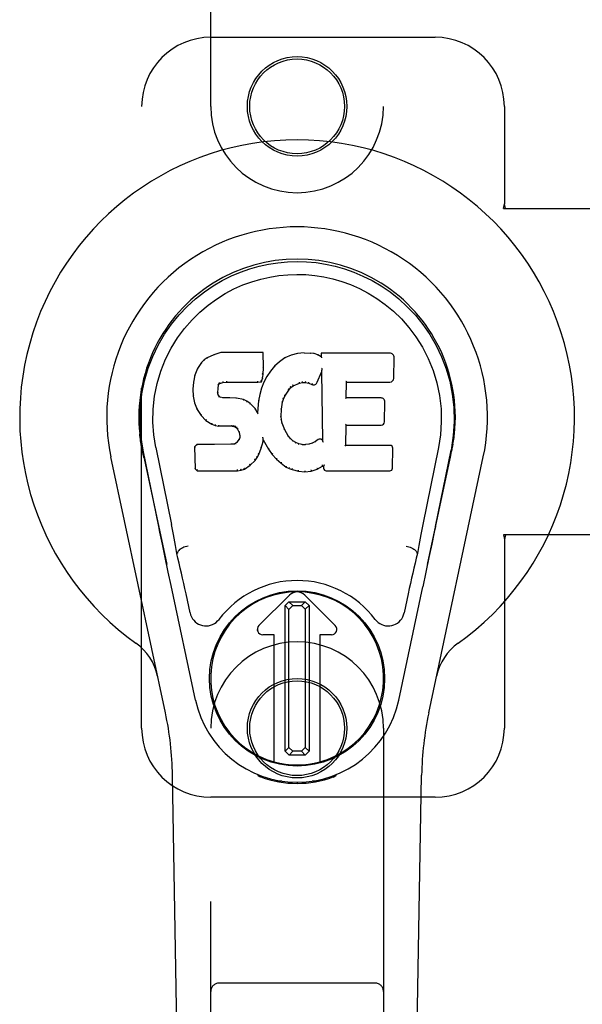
# Model space of a CAD drawing. Header units: inches. Extents: x 0 to 224, y 0 to 145.
# Tile 55 of 83: x 135.85 to 137.88, y 51.75 to 55.31. Entities that reach past the tile are written whole.
import ezdxf

# ---------------------------------------------------------------- set-up
doc = ezdxf.new("R2010")
doc.units = ezdxf.units.IN
doc.header["$LTSCALE"] = 12.302632
doc.header["$MEASUREMENT"] = 0
doc.linetypes.add('HIDDEN', pattern=[0.2, 0.1, -0.1])
doc.layers.add('MAIN_DOOR_ASSEMBLY', color=7, linetype='CONTINUOUS')

msp = doc.modelspace()

# ---------------------------------------------------------------- linework, layer by layer
at = {"layer": 'MAIN_DOOR_ASSEMBLY', "color": 8, "linetype": 'HIDDEN'}
for p, q in [((136.5366, 55.0001), (136.5366, 56.8576)), ((137.1616, 56.8576), (137.1616, 55.0001)), ((136.5366, 55.2501), (137.3491, 55.2501)), ((136.2866, 52.7501), (136.2866, 55.0001)), ((137.5991, 55.0001), (137.5991, 54.6469)), ((137.5961, 54.6301), (137.5991, 54.6469)), ((137.5961, 54.6301), (137.9171, 54.6301)), ((137.6036, 54.6301), (137.5991, 54.6469)), ((137.9171, 53.4501), (137.5961, 53.4501)), ((137.5961, 53.4501), (137.5991, 53.4333)), ((137.6036, 53.4501), (137.5991, 53.4333)), ((137.5991, 53.4333), (137.5991, 52.7501)), ((136.5366, 50.8926), (136.5366, 52.7501)), ((137.1616, 52.7501), (137.1616, 50.8926)), ((137.3491, 52.5001), (136.5366, 52.5001)), ((137.1316, 51.8276), (136.5666, 51.8276))]:
    msp.add_line(p, q, dxfattribs=at)
at = {"layer": 'MAIN_DOOR_ASSEMBLY', "color": 7, "linetype": 'Continuous'}
for p, q in [((136.5131, 54.083), (136.5031, 54.0735)), ((136.5242, 54.0907), (136.5131, 54.083)), ((136.5135, 54.0825), (136.5131, 54.083)), ((136.5473, 54.1013), (136.5242, 54.0907)), ((136.5245, 54.0902), (136.5242, 54.0907)), ((136.5731, 54.1096), (136.5473, 54.1013)), ((136.5475, 54.1007), (136.5473, 54.1013)), ((136.726, 54.1096), (136.5731, 54.1096)), ((136.5732, 54.1089), (136.5731, 54.1096)), ((136.7254, 54.109), (136.726, 54.1096)), ((136.7272, 54.0548), (136.726, 54.1096)), ((136.8046, 54.0904), (136.7849, 54.0761)), ((136.8271, 54.1003), (136.8046, 54.0904)), ((136.8049, 54.0898), (136.8046, 54.0904)), ((136.8507, 54.1058), (136.8271, 54.1003)), ((136.8273, 54.0997), (136.8271, 54.1003)), ((136.8742, 54.1081), (136.8507, 54.1058)), ((136.8508, 54.1051), (136.8507, 54.1058)), ((136.8742, 54.1081), (136.8983, 54.1076)), ((136.8742, 54.1074), (136.8742, 54.1081)), ((136.8743, 54.1069), (136.8742, 54.1074)), ((136.8982, 54.107), (136.8983, 54.1076)), ((136.9111, 54.1057), (136.8983, 54.1076)), ((136.9109, 54.105), (136.9111, 54.1057)), ((136.924, 54.1014), (136.9111, 54.1057)), ((136.9237, 54.1009), (136.924, 54.1014)), ((136.9361, 54.0935), (136.924, 54.1014)), ((137.1845, 54.1075), (136.9358, 54.1075)), ((136.9364, 54.1069), (136.9358, 54.1075)), ((136.9358, 54.1075), (136.9361, 54.0935)), ((136.9361, 54.0935), (136.9367, 54.0923)), ((137.1994, 54.0167), (137.2007, 54.0911)), ((136.4884, 54.0517), (136.4787, 54.027)), ((136.5031, 54.0735), (136.4884, 54.0517)), ((136.4889, 54.0514), (136.4884, 54.0517)), ((136.5036, 54.0731), (136.5031, 54.0735)), ((136.7258, 54.0303), (136.7272, 54.0548)), ((136.7266, 54.0548), (136.7272, 54.0548)), ((136.7678, 54.0597), (136.7527, 54.042)), ((136.7849, 54.0761), (136.7678, 54.0597)), ((136.7683, 54.0593), (136.7678, 54.0597)), ((136.7853, 54.0756), (136.7849, 54.0761)), ((136.9383, 54.0469), (136.9382, 54.0458)), ((136.9385, 54.0481), (136.9383, 54.0469)), ((136.9388, 54.0495), (136.9385, 54.0481)), ((136.9391, 54.0514), (136.9388, 54.0495)), ((136.9394, 54.0526), (136.9391, 54.0514)), ((136.4787, 54.027), (136.4737, 54.002)), ((136.4793, 54.0268), (136.4787, 54.027)), ((136.7197, 54.0033), (136.7242, 54.016)), ((136.7236, 54.0162), (136.7242, 54.016)), ((136.7242, 54.016), (136.7258, 54.0303)), ((136.7252, 54.0304), (136.7258, 54.0303)), ((136.7394, 54.0227), (136.7283, 54.002)), ((136.7527, 54.042), (136.7394, 54.0227)), ((136.7399, 54.0224), (136.7394, 54.0227)), ((136.7532, 54.0416), (136.7527, 54.042)), ((136.9222, 54.0017), (136.937, 54.0385)), ((136.9376, 54.0414), (136.937, 54.0385)), ((136.937, 54.0385), (136.9413, 53.7914)), ((136.9378, 54.0433), (136.9377, 54.0427)), ((136.9379, 54.044), (136.9378, 54.0433)), ((136.938, 54.0447), (136.9379, 54.044)), ((136.9382, 54.0458), (136.938, 54.0447)), ((136.4737, 54.002), (136.4722, 53.977)), ((136.4728, 53.977), (136.4722, 53.977)), ((136.4722, 53.977), (136.4735, 53.952)), ((136.4743, 54.0019), (136.4737, 54.002)), ((136.5624, 53.9653), (136.5632, 53.9793)), ((136.5627, 53.9793), (136.5632, 53.9793)), ((136.5632, 53.9793), (136.5652, 53.9923)), ((136.5647, 53.9925), (136.5652, 53.9923)), ((136.5652, 53.9923), (136.5669, 53.9956)), ((136.5664, 53.996), (136.5669, 53.9956)), ((136.5669, 53.9956), (136.5694, 53.9978)), ((136.5692, 53.9983), (136.5694, 53.9978)), ((136.5694, 53.9978), (136.5808, 54.0012)), ((136.5807, 54.0017), (136.5808, 54.0012)), ((136.5808, 54.0012), (136.5941, 54.0022)), ((136.594, 54.0062), (136.5941, 54.0048)), ((136.5941, 54.0028), (136.5941, 54.0022)), ((136.5941, 54.0022), (136.7071, 54.0022)), ((136.707, 54.0048), (136.707, 54.0062)), ((136.707, 54.0028), (136.7071, 54.0022)), ((136.7071, 54.0022), (136.7197, 54.0033)), ((136.7197, 53.9801), (136.7137, 53.9577)), ((136.7193, 54.0039), (136.7197, 54.0033)), ((136.7283, 54.002), (136.7197, 53.9801)), ((136.7203, 53.9799), (136.7197, 53.9801)), ((136.7288, 54.0017), (136.7283, 54.002)), ((136.819, 53.9738), (136.8261, 53.9825)), ((136.8258, 53.9829), (136.8261, 53.9825)), ((136.8261, 53.9825), (136.8349, 53.9885)), ((136.8346, 53.989), (136.8349, 53.9885)), ((136.8349, 53.9885), (136.8583, 53.9982)), ((136.8581, 53.9987), (136.8583, 53.9982)), ((136.8583, 53.9982), (136.8691, 54.0009)), ((136.869, 54.0015), (136.8691, 54.0009)), ((136.8691, 54.0009), (136.8799, 54.0008)), ((136.88, 54.0013), (136.8799, 54.0008)), ((136.8799, 54.0008), (136.8914, 53.9981)), ((136.8915, 53.9987), (136.8914, 53.9981)), ((136.8914, 53.9981), (136.903, 53.9936)), ((136.9032, 53.9941), (136.903, 53.9936)), ((137.0269, 53.9449), (137.0279, 54.0022)), ((137.0274, 54.0027), (137.0279, 54.0022)), ((137.0279, 54.0022), (137.1845, 54.0022)), ((136.4741, 53.9521), (136.4735, 53.952)), ((136.4735, 53.952), (136.4781, 53.9271)), ((136.5618, 53.9653), (136.5624, 53.9653)), ((136.5622, 53.9593), (136.5628, 53.9594)), ((136.5628, 53.9594), (136.5624, 53.9653)), ((136.5642, 53.9548), (136.5628, 53.9594)), ((136.5637, 53.9545), (136.5642, 53.9548)), ((136.5669, 53.951), (136.5642, 53.9548)), ((136.5665, 53.9506), (136.5669, 53.951)), ((136.5706, 53.9483), (136.5669, 53.951)), ((136.5703, 53.9478), (136.5706, 53.9483)), ((136.5821, 53.9451), (136.5706, 53.9483)), ((136.582, 53.9444), (136.5821, 53.9451)), ((136.6051, 53.9459), (136.5821, 53.9451)), ((136.6302, 53.9445), (136.6051, 53.9459)), ((136.6051, 53.9452), (136.6051, 53.9459)), ((136.6051, 53.9446), (136.6051, 53.9452)), ((136.6301, 53.9439), (136.6302, 53.9445)), ((136.6553, 53.939), (136.6302, 53.9445)), ((136.7137, 53.9577), (136.7098, 53.9349)), ((136.7143, 53.9575), (136.7137, 53.9577)), ((136.7961, 53.9299), (136.7996, 53.941)), ((136.7991, 53.9412), (136.7996, 53.941)), ((136.7996, 53.941), (136.8051, 53.9517)), ((136.8046, 53.952), (136.8051, 53.9517)), ((136.8051, 53.9517), (136.819, 53.9738)), ((136.8186, 53.9741), (136.819, 53.9738)), ((137.0263, 53.9443), (137.0269, 53.9449)), ((137.1536, 53.9449), (137.0269, 53.9449)), ((136.4786, 53.9273), (136.4781, 53.9271)), ((136.4781, 53.9271), (136.4874, 53.9034)), ((136.6551, 53.9384), (136.6553, 53.939)), ((136.6678, 53.9333), (136.6553, 53.939)), ((136.6675, 53.9328), (136.6678, 53.9333)), ((136.6788, 53.9255), (136.6678, 53.9333)), ((136.6784, 53.925), (136.6788, 53.9255)), ((136.697, 53.9072), (136.6788, 53.9255)), ((136.6965, 53.9068), (136.697, 53.9072)), ((136.7062, 53.8927), (136.697, 53.9072)), ((136.7098, 53.9349), (136.7062, 53.8927)), ((136.7104, 53.9348), (136.7098, 53.9349)), ((136.7919, 53.9043), (136.7925, 53.9043)), ((136.7925, 53.9043), (136.7961, 53.9299)), ((136.7955, 53.93), (136.7961, 53.9299)), ((137.1656, 53.8582), (137.1669, 53.9314)), ((136.4879, 53.9037), (136.4874, 53.9034)), ((136.4874, 53.9034), (136.5014, 53.8821)), ((136.5018, 53.8824), (136.5014, 53.8821)), ((136.5014, 53.8821), (136.5191, 53.8638)), ((136.7066, 53.8909), (136.7062, 53.8927)), ((136.7908, 53.8782), (136.7914, 53.8783)), ((136.7914, 53.8783), (136.7925, 53.9043)), ((136.7924, 53.8661), (136.7914, 53.8783)), ((136.5195, 53.8642), (136.5191, 53.8638)), ((136.5191, 53.8638), (136.5405, 53.8499)), ((136.5408, 53.8504), (136.5405, 53.8499)), ((136.5405, 53.8499), (136.5532, 53.8453)), ((136.5533, 53.8458), (136.5532, 53.8453)), ((136.5532, 53.8453), (136.5661, 53.8431)), ((136.5662, 53.8436), (136.5661, 53.8431)), ((136.6139, 53.8426), (136.5661, 53.8431)), ((136.6139, 53.8432), (136.6139, 53.8426)), ((136.6139, 53.8426), (136.6203, 53.842)), ((136.6204, 53.8425), (136.6203, 53.842)), ((136.6203, 53.842), (136.6253, 53.8403)), ((136.6256, 53.8408), (136.6253, 53.8403)), ((136.6253, 53.8403), (136.6298, 53.837)), ((136.6302, 53.8374), (136.6298, 53.837)), ((136.6298, 53.837), (136.6337, 53.8324)), ((136.7918, 53.866), (136.7924, 53.8661)), ((136.795, 53.8543), (136.7924, 53.8661)), ((136.7944, 53.8541), (136.795, 53.8543)), ((136.8044, 53.8303), (136.795, 53.8543)), ((137.0252, 53.7733), (137.0265, 53.8464)), ((137.0259, 53.847), (137.0265, 53.8464)), ((137.0265, 53.8464), (137.1536, 53.8464)), ((136.6342, 53.8327), (136.6337, 53.8324)), ((136.6337, 53.8324), (136.6396, 53.8206)), ((136.6402, 53.8208), (136.6396, 53.8206)), ((136.6396, 53.8206), (136.642, 53.8073)), ((136.6415, 53.8015), (136.6396, 53.7963)), ((136.642, 53.8073), (136.6415, 53.8015)), ((136.6421, 53.8014), (136.6415, 53.8015)), ((136.6426, 53.8074), (136.642, 53.8073)), ((136.7253, 53.8025), (136.7251, 53.8035)), ((136.7254, 53.8018), (136.7253, 53.8025)), ((136.7256, 53.8011), (136.7254, 53.8018)), ((136.7257, 53.8004), (136.7256, 53.8011)), ((136.7258, 53.7998), (136.7257, 53.8004)), ((136.7259, 53.7992), (136.7258, 53.7998)), ((136.7261, 53.7985), (136.7259, 53.7992)), ((136.8039, 53.83), (136.8044, 53.8303)), ((136.8168, 53.8079), (136.8044, 53.8303)), ((136.8163, 53.8075), (136.8168, 53.8079)), ((136.8247, 53.7986), (136.8168, 53.8079)), ((136.8243, 53.7981), (136.8247, 53.7986)), ((136.8341, 53.7902), (136.8247, 53.7986)), ((136.2852, 53.7772), (136.2865, 53.7701)), ((136.2879, 53.762), (136.2874, 53.765)), ((136.2885, 53.7589), (136.2879, 53.762)), ((136.3377, 53.7657), (136.3947, 53.4868)), ((136.4863, 53.7765), (136.4784, 53.7684)), ((136.479, 53.7681), (136.4784, 53.7684)), ((136.4784, 53.7684), (136.4798, 53.6891)), ((136.5481, 53.777), (136.4863, 53.7765)), ((136.4866, 53.7758), (136.4863, 53.7765)), ((136.6087, 53.7773), (136.5481, 53.777)), ((136.5481, 53.7764), (136.5481, 53.777)), ((136.5481, 53.7764), (136.5481, 53.7758)), ((136.6224, 53.7784), (136.6087, 53.7773)), ((136.6088, 53.7767), (136.6087, 53.7773)), ((136.6088, 53.7767), (136.6089, 53.7761)), ((136.6269, 53.7809), (136.6224, 53.7784)), ((136.6226, 53.7778), (136.6224, 53.7784)), ((136.6314, 53.7853), (136.6269, 53.7809)), ((136.6273, 53.7803), (136.6269, 53.7809)), ((136.6396, 53.7963), (136.6314, 53.7853)), ((136.6319, 53.7849), (136.6314, 53.7853)), ((136.6402, 53.796), (136.6396, 53.7963)), ((136.7103, 53.7409), (136.7195, 53.7637)), ((136.7189, 53.7639), (136.7195, 53.7637)), ((136.7195, 53.7637), (136.7264, 53.7877)), ((136.7258, 53.7878), (136.7264, 53.7877)), ((136.7264, 53.7877), (136.7269, 53.7936)), ((136.7269, 53.7936), (136.7265, 53.7955)), ((136.7269, 53.7936), (136.746, 53.7596)), ((136.8337, 53.7897), (136.8341, 53.7902)), ((136.8443, 53.7833), (136.8341, 53.7902)), ((136.844, 53.7827), (136.8443, 53.7833)), ((136.8554, 53.7788), (136.8443, 53.7833)), ((136.8552, 53.7782), (136.8554, 53.7788)), ((136.8676, 53.7767), (136.8554, 53.7788)), ((136.8675, 53.776), (136.8676, 53.7767)), ((136.8676, 53.7767), (136.88, 53.7762)), ((136.8921, 53.778), (136.88, 53.7762)), ((136.88, 53.7755), (136.88, 53.7762)), ((136.8801, 53.7749), (136.88, 53.7755)), ((136.904, 53.7819), (136.8921, 53.778)), ((136.8922, 53.7774), (136.8921, 53.778)), ((136.9153, 53.7871), (136.904, 53.7819)), ((136.9042, 53.7813), (136.904, 53.7819)), ((136.9257, 53.7942), (136.9153, 53.7871)), ((136.9156, 53.7865), (136.9153, 53.7871)), ((136.9261, 53.7937), (136.9257, 53.7942)), ((136.9413, 53.7914), (136.9413, 53.7913)), ((136.942, 53.7892), (136.9413, 53.7913)), ((136.9441, 53.7838), (136.9433, 53.7859)), ((137.0246, 53.7727), (137.0252, 53.7733)), ((137.1852, 53.7733), (137.0252, 53.7733)), ((137.1943, 53.6907), (137.1956, 53.7628)), ((137.3606, 53.7657), (137.3036, 53.4868)), ((137.4102, 53.7612), (137.4107, 53.7639)), ((137.4107, 53.7639), (137.4123, 53.7722)), ((137.4131, 53.7773), (137.4118, 53.7701)), ((137.4123, 53.7722), (137.4132, 53.7773)), ((136.3726, 52.8055), (136.1753, 53.7315)), ((136.2892, 53.7558), (136.2885, 53.7589)), ((136.2922, 53.7409), (136.2892, 53.7558)), ((136.3487, 53.4796), (136.2921, 53.7565)), ((136.2953, 53.7266), (136.2922, 53.7409)), ((136.2953, 53.7265), (136.3772, 53.3423)), ((136.6971, 53.7192), (136.7045, 53.7297)), ((136.704, 53.73), (136.7045, 53.7297)), ((136.7045, 53.7297), (136.7103, 53.7409)), ((136.7098, 53.7412), (136.7103, 53.7409)), ((136.7465, 53.7599), (136.746, 53.7596)), ((136.746, 53.7596), (136.7592, 53.7409)), ((136.7597, 53.7412), (136.7592, 53.7409)), ((136.7592, 53.7409), (136.7745, 53.724)), ((137.3211, 53.3423), (137.403, 53.7265)), ((137.3257, 52.8055), (137.523, 53.7315)), ((137.3496, 53.4796), (137.4061, 53.7565)), ((137.4081, 53.7508), (137.4097, 53.7585)), ((137.4097, 53.7585), (137.4102, 53.7612)), ((136.6585, 53.6877), (136.6793, 53.7019)), ((136.6789, 53.7023), (136.6793, 53.7019)), ((136.6793, 53.7019), (136.6971, 53.7192)), ((136.6967, 53.7195), (136.6971, 53.7192)), ((136.7749, 53.7244), (136.7745, 53.724)), ((136.7745, 53.724), (136.7916, 53.7088)), ((136.792, 53.7093), (136.7916, 53.7088)), ((136.7916, 53.7088), (136.8099, 53.6949)), ((136.8102, 53.6954), (136.8099, 53.6949)), ((136.8099, 53.6949), (136.8204, 53.6895)), ((136.9218, 53.6876), (136.9405, 53.6988)), ((136.9403, 53.6994), (136.9405, 53.6988)), ((136.9405, 53.6988), (136.9448, 53.6988)), ((136.9454, 53.6994), (136.9448, 53.6988)), ((136.9448, 53.6988), (136.945, 53.6907)), ((136.4803, 53.6893), (136.4798, 53.6891)), ((136.4798, 53.6891), (136.4873, 53.6817)), ((136.4876, 53.6822), (136.4873, 53.6817)), ((136.4873, 53.6817), (136.6335, 53.6817)), ((136.6335, 53.6842), (136.6333, 53.6856)), ((136.6335, 53.6817), (136.6463, 53.6834)), ((136.6335, 53.6822), (136.6335, 53.6817)), ((136.6461, 53.6839), (136.6463, 53.6834)), ((136.6463, 53.6834), (136.6585, 53.6877)), ((136.6582, 53.6882), (136.6585, 53.6877)), ((136.8206, 53.69), (136.8204, 53.6895)), ((136.8204, 53.6895), (136.8314, 53.6858)), ((136.8316, 53.6863), (136.8314, 53.6858)), ((136.8314, 53.6858), (136.8537, 53.6801)), ((136.8538, 53.6807), (136.8537, 53.6801)), ((136.8537, 53.6801), (136.8766, 53.6775)), ((136.8765, 53.6815), (136.8766, 53.6781)), ((136.8766, 53.6775), (136.8997, 53.6807)), ((136.8766, 53.6781), (136.8766, 53.6775)), ((136.8995, 53.6813), (136.8997, 53.6807)), ((136.8997, 53.6807), (136.9218, 53.6876)), ((136.9216, 53.6881), (136.9218, 53.6876)), ((136.9541, 53.6817), (137.1852, 53.6817)), ((137.3496, 53.4795), (137.3456, 53.46)), ((137.3456, 53.46), (137.3366, 53.4164)), ((136.3719, 53.3675), (136.3617, 53.4164)), ((137.3366, 53.4164), (137.3264, 53.3675)), ((136.4157, 53.3829), (136.4137, 53.3826)), ((137.2826, 53.3829), (137.2846, 53.3826)), ((136.3829, 53.3152), (136.3719, 53.3675)), ((137.3264, 53.3675), (137.3154, 53.3152)), ((136.3931, 53.2666), (136.3829, 53.3152)), ((137.3154, 53.3152), (137.3041, 53.2615)), ((136.4815, 52.8519), (136.3931, 53.2666)), ((136.4618, 53.1671), (136.4471, 53.2362)), ((136.7109, 53.1213), (136.8213, 53.2317)), ((136.8214, 53.2316), (136.711, 53.1212)), ((136.9873, 53.1212), (136.8769, 53.2316)), ((136.877, 53.2317), (136.9874, 53.1213)), ((137.2168, 52.8519), (137.3041, 53.2615)), ((137.2512, 53.2362), (137.2364, 53.1671)), ((136.8058, 53.1938), (136.8197, 53.2078)), ((136.8196, 53.1801), (136.8058, 53.1938)), ((136.8058, 52.6665), (136.8058, 53.1938)), ((136.8334, 53.194), (136.8196, 53.1801)), ((136.8197, 53.2078), (136.8785, 53.2078)), ((136.8197, 53.2078), (136.8334, 53.194)), ((136.8334, 53.194), (136.8647, 53.194)), ((136.8647, 53.194), (136.8785, 53.2078)), ((136.8787, 53.1802), (136.8647, 53.194)), ((136.8785, 53.2078), (136.8924, 53.1939)), ((136.8924, 53.1939), (136.8787, 53.1802)), ((136.8924, 53.1939), (136.8924, 52.6666)), ((136.8196, 52.6803), (136.8196, 53.1801)), ((136.8787, 53.1802), (136.8787, 52.6804)), ((136.7666, 53.0878), (136.7248, 53.0878)), ((136.7665, 53.0877), (136.7248, 53.0877)), ((136.7665, 53.0877), (136.7666, 53.0878)), ((136.7665, 52.6283), (136.7665, 53.0877)), ((136.7666, 52.6283), (136.7666, 53.0878)), ((136.9734, 53.0878), (136.9317, 53.0878)), ((136.9318, 53.0877), (136.9317, 53.0878)), ((136.9317, 53.0878), (136.9317, 52.6283)), ((136.9734, 53.0877), (136.9318, 53.0877)), ((136.9318, 53.0877), (136.9318, 52.6283)), ((136.8058, 52.6665), (136.8196, 52.6803)), ((136.8198, 52.6527), (136.8058, 52.6665)), ((136.8196, 52.6803), (136.8336, 52.6664)), ((136.8336, 52.6664), (136.8198, 52.6527)), ((136.8648, 52.6664), (136.8336, 52.6664)), ((136.8648, 52.6664), (136.8787, 52.6804)), ((136.8786, 52.6527), (136.8648, 52.6664)), ((136.8924, 52.6666), (136.8786, 52.6527)), ((136.8787, 52.6804), (136.8924, 52.6666)), ((136.8786, 52.6527), (136.8198, 52.6527)), ((136.4706, 48.4407), (136.3984, 52.58)), ((136.7104, 52.5766), (136.7076, 52.5823)), ((136.714, 52.5797), (136.7139, 52.5752)), ((136.7175, 52.5767), (136.7178, 52.5737)), ((136.7944, 52.5586), (136.7735, 52.5582)), ((136.8491, 52.5543), (136.8491, 52.5503)), ((136.9248, 52.5582), (136.9039, 52.5586)), ((136.9805, 52.5737), (136.9807, 52.5766)), ((136.9843, 52.5797), (136.9844, 52.5752)), ((136.9907, 52.5823), (136.9879, 52.5766)), ((137.2277, 48.4407), (137.2999, 52.58))]:
    msp.add_line(p, q, dxfattribs=at)
for points in [[(136.2922, 53.7565), (136.284, 53.8091), (136.2807, 53.8608), (136.2821, 53.9111), (136.2878, 53.9599), (136.2974, 54.0071), (136.3107, 54.0524), (136.3273, 54.0956), (136.3469, 54.1366), (136.3695, 54.1754), (136.3947, 54.2117), (136.4221, 54.2454), (136.4513, 54.2763), (136.4819, 54.3041), (136.5135, 54.329), (136.5457, 54.3509), (136.5783, 54.37), (136.6112, 54.3865), (136.6444, 54.4005), (136.678, 54.4123), (136.7119, 54.4219), (136.7458, 54.4292), (136.7799, 54.4345), (136.8144, 54.4376), (136.8491, 54.4387)], [(136.8491, 54.4387), (136.8834, 54.4377), (136.9178, 54.4346), (136.9521, 54.4293), (136.9863, 54.4219), (137.0202, 54.4124), (137.0539, 54.4006), (137.0874, 54.3863), (137.1207, 54.3697), (137.1533, 54.3505), (137.1854, 54.3286), (137.2172, 54.3034), (137.248, 54.2753), (137.2771, 54.2444), (137.3043, 54.2108), (137.3294, 54.1744), (137.352, 54.1354), (137.3717, 54.094), (137.3882, 54.0506), (137.4013, 54.0056), (137.4107, 53.9588), (137.4162, 53.9101), (137.4175, 53.8599), (137.4143, 53.8086), (137.4061, 53.7565)], [(136.3377, 53.7657), (136.3304, 53.8114), (136.3273, 53.8576), (136.3283, 53.9043), (136.3334, 53.951), (136.3429, 53.9973), (136.3563, 54.0423), (136.3734, 54.085), (136.3937, 54.1252), (136.4166, 54.1624), (136.4418, 54.1967), (136.4688, 54.2277), (136.4972, 54.2557), (136.5268, 54.2807), (136.5573, 54.303), (136.5886, 54.3225), (136.6205, 54.3394), (136.6526, 54.3538), (136.685, 54.3657), (136.7175, 54.3753), (136.7502, 54.3827), (136.7828, 54.388), (136.8154, 54.3911), (136.848, 54.3922), (136.8806, 54.3912), (136.913, 54.3883), (136.9455, 54.3832), (136.978, 54.376), (137.0104, 54.3666), (137.0427, 54.355), (137.0748, 54.3409), (137.1064, 54.3244), (137.1375, 54.3053), (137.1681, 54.2834), (137.1978, 54.2586), (137.2265, 54.2308), (137.2538, 54.2), (137.2793, 54.1658), (137.3027, 54.1285), (137.3235, 54.0879), (137.3411, 54.0448), (137.3548, 53.9998), (137.3645, 53.9534)], [(136.5135, 54.0825), (136.5136, 54.0826), (136.5138, 54.0826), (136.514, 54.0826), (136.5142, 54.0826), (136.5144, 54.0825), (136.5147, 54.0824)], [(136.5245, 54.0902), (136.5246, 54.0902), (136.5248, 54.0902), (136.5249, 54.0902), (136.525, 54.0901), (136.5252, 54.09), (136.5255, 54.0898)], [(136.5475, 54.1007), (136.5476, 54.1008), (136.5477, 54.1007), (136.5479, 54.1007), (136.548, 54.1006), (136.5481, 54.1004), (136.5482, 54.1003)], [(136.5732, 54.1089), (136.5732, 54.1089), (136.5733, 54.1089), (136.5733, 54.1088), (136.5734, 54.1087), (136.5734, 54.1085), (136.5735, 54.1084)], [(136.7248, 54.1089), (136.7246, 54.1089), (136.7244, 54.1089), (136.7242, 54.1088), (136.7239, 54.1087), (136.7237, 54.1085), (136.7235, 54.1084)], [(136.8059, 54.0895), (136.8056, 54.0897), (136.8055, 54.0898), (136.8053, 54.0899), (136.8052, 54.0899), (136.805, 54.0899), (136.8049, 54.0898)], [(136.8279, 54.0992), (136.8278, 54.0994), (136.8276, 54.0996), (136.8275, 54.0996), (136.8274, 54.0997), (136.8274, 54.0997), (136.8273, 54.0997)], [(136.8511, 54.1046), (136.851, 54.1047), (136.851, 54.1049), (136.8509, 54.105), (136.8509, 54.1051), (136.8508, 54.1051), (136.8508, 54.1051)], [(136.898, 54.1064), (136.8981, 54.1066), (136.8981, 54.1067), (136.8981, 54.1069), (136.8981, 54.1069), (136.8982, 54.107), (136.8982, 54.107)], [(136.9105, 54.1045), (136.9106, 54.1047), (136.9107, 54.1048), (136.9107, 54.1049), (136.9108, 54.105), (136.9109, 54.105), (136.9109, 54.105)], [(136.9228, 54.1005), (136.923, 54.1006), (136.9231, 54.1007), (136.9233, 54.1008), (136.9234, 54.1009), (136.9235, 54.1009), (136.9237, 54.1009)], [(136.9384, 54.1063), (136.9382, 54.1064), (136.9379, 54.1066), (136.9377, 54.1067), (136.9374, 54.1068), (136.9372, 54.1068), (136.937, 54.1069)], [(136.9387, 54.09), (136.9384, 54.0904), (136.9381, 54.0909), (136.9378, 54.0913), (136.9376, 54.0916), (136.9373, 54.0918), (136.9371, 54.092)], [(136.489, 54.0515), (136.4892, 54.0516), (136.4894, 54.0518), (136.4897, 54.0519), (136.49, 54.0519), (136.4903, 54.0519), (136.4907, 54.0518)], [(136.5037, 54.0731), (136.5038, 54.0732), (136.504, 54.0733), (136.5043, 54.0733), (136.5045, 54.0733), (136.5048, 54.0733), (136.5051, 54.0732)], [(136.7266, 54.0547), (136.7265, 54.0551), (136.7263, 54.0555), (136.726, 54.0558), (136.7256, 54.056), (136.7251, 54.0561), (136.7246, 54.0562)], [(136.7697, 54.0593), (136.7694, 54.0594), (136.7692, 54.0595), (136.7689, 54.0595), (136.7687, 54.0595), (136.7685, 54.0594), (136.7683, 54.0593)], [(136.7866, 54.0755), (136.7863, 54.0756), (136.786, 54.0757), (136.7858, 54.0757), (136.7857, 54.0757), (136.7855, 54.0757), (136.7853, 54.0756)], [(136.4793, 54.0269), (136.4795, 54.0272), (136.4797, 54.0274), (136.48, 54.0275), (136.4804, 54.0276), (136.4808, 54.0277), (136.4812, 54.0276)], [(136.7236, 54.0163), (136.7236, 54.0167), (136.7234, 54.017), (136.7231, 54.0174), (136.7227, 54.0176), (136.7222, 54.0179), (136.7217, 54.018)], [(136.7252, 54.0304), (136.7252, 54.0308), (136.725, 54.0311), (136.7246, 54.0314), (136.7242, 54.0317), (136.7238, 54.0318), (136.7232, 54.0319)], [(136.7416, 54.0227), (136.7412, 54.0228), (136.7409, 54.0228), (136.7406, 54.0228), (136.7403, 54.0227), (136.7401, 54.0225), (136.7399, 54.0223)], [(136.7547, 54.0417), (136.7544, 54.0418), (136.7541, 54.0419), (136.7538, 54.0419), (136.7536, 54.0418), (136.7533, 54.0417), (136.7531, 54.0415)], [(136.9377, 54.0427), (136.9377, 54.0425), (136.9376, 54.0424), (136.9376, 54.0422)], [(136.9376, 54.0422), (136.9376, 54.042), (136.9376, 54.0418), (136.9376, 54.0416)], [(136.4728, 53.9771), (136.4729, 53.9774), (136.4731, 53.9777), (136.4735, 53.978), (136.4739, 53.9782), (136.4743, 53.9783), (136.4748, 53.9784)], [(136.4743, 54.0019), (136.4744, 54.0022), (136.4746, 54.0025), (136.4749, 54.0027), (136.4753, 54.0029), (136.4758, 54.003), (136.4762, 54.003)], [(136.5607, 53.9809), (136.5612, 53.9808), (136.5617, 53.9807), (136.5621, 53.9804), (136.5624, 53.9801), (136.5626, 53.9797), (136.5627, 53.9793)], [(136.5628, 53.9945), (136.5633, 53.9943), (136.5638, 53.9941), (136.5642, 53.9938), (136.5645, 53.9934), (136.5646, 53.9931), (136.5647, 53.9926)], [(136.5648, 53.9986), (136.5653, 53.9983), (136.5658, 53.9979), (136.5662, 53.9975), (136.5664, 53.997), (136.5665, 53.9965), (136.5665, 53.9961)], [(136.5682, 54.0014), (136.5685, 54.0011), (136.5688, 54.0007), (136.569, 54.0002), (136.5692, 53.9997), (136.5694, 53.9993), (136.5694, 53.9989), (136.5693, 53.9985), (136.5692, 53.9983)], [(136.5803, 54.0051), (136.5804, 54.0047), (136.5806, 54.0042), (136.5807, 54.0037), (136.5807, 54.0031), (136.5808, 54.0026), (136.5808, 54.0022), (136.5808, 54.0019), (136.5807, 54.0017)], [(136.5941, 54.0048), (136.5941, 54.0043), (136.5941, 54.0038), (136.5941, 54.0034), (136.5941, 54.0031), (136.5941, 54.0029), (136.5941, 54.0028)], [(136.707, 54.0028), (136.7071, 54.0029), (136.7071, 54.0031), (136.7071, 54.0034), (136.7071, 54.0038), (136.7071, 54.0043), (136.707, 54.0048)], [(136.7194, 54.0042), (136.7194, 54.0045), (136.7194, 54.0048), (136.7193, 54.0052), (136.7191, 54.0056), (136.7188, 54.006), (136.7185, 54.0064), (136.7182, 54.0068), (136.7179, 54.0071)], [(136.7221, 53.9807), (136.7217, 53.9807), (136.7213, 53.9807), (136.721, 53.9806), (136.7207, 53.9804), (136.7204, 53.9802), (136.7202, 53.9799)], [(136.7306, 54.0022), (136.7302, 54.0023), (136.7299, 54.0023), (136.7295, 54.0022), (136.7292, 54.0021), (136.729, 54.0019), (136.7288, 54.0017)], [(136.8186, 53.9742), (136.8187, 53.9745), (136.8187, 53.9748), (136.8186, 53.9752), (136.8184, 53.9755), (136.8181, 53.9759), (136.8178, 53.9762), (136.8174, 53.9765), (136.8169, 53.9767)], [(136.8258, 53.983), (136.8259, 53.9833), (136.826, 53.9836), (136.8259, 53.984), (136.8257, 53.9844), (136.8255, 53.9848), (136.8252, 53.9852), (136.8248, 53.9855), (136.8244, 53.9858)], [(136.8347, 53.989), (136.8348, 53.9892), (136.8349, 53.9895), (136.8349, 53.9899), (136.8348, 53.9903), (136.8346, 53.9908), (136.8343, 53.9913), (136.834, 53.9917), (136.8337, 53.9921)], [(136.8581, 53.9988), (136.8583, 53.9989), (136.8583, 53.9991), (136.8583, 53.9995), (136.8583, 54), (136.8582, 54.0005), (136.858, 54.001), (136.8578, 54.0015), (136.8575, 54.002)], [(136.869, 54.0015), (136.8691, 54.0016), (136.8691, 54.0018), (136.8691, 54.0022), (136.8691, 54.0027), (136.869, 54.0032), (136.869, 54.0038), (136.8689, 54.0044), (136.8688, 54.0049)], [(136.88, 54.0013), (136.88, 54.0014), (136.8799, 54.0017), (136.8799, 54.002), (136.8799, 54.0025), (136.88, 54.003), (136.8801, 54.0036), (136.8802, 54.0042), (136.8803, 54.0047)], [(136.8915, 53.9987), (136.8914, 53.9988), (136.8913, 53.999), (136.8913, 53.9994), (136.8914, 53.9999), (136.8915, 54.0004), (136.8917, 54.0009), (136.8919, 54.0015), (136.8921, 54.0019)], [(136.904, 53.9973), (136.9037, 53.9969), (136.9034, 53.9965), (136.9032, 53.996), (136.9031, 53.9954), (136.903, 53.995), (136.903, 53.9946), (136.9031, 53.9943), (136.9032, 53.9941)], [(137.0254, 54.0061), (137.0257, 54.0059), (137.0259, 54.0057), (137.0262, 54.0054), (137.0264, 54.0052), (137.0266, 54.0049), (137.0268, 54.0047)], [(137.0268, 54.0047), (137.0269, 54.0044), (137.0271, 54.0042), (137.0272, 54.0039), (137.0273, 54.0037), (137.0273, 54.0035), (137.0273, 54.0033)], [(136.4741, 53.9521), (136.4741, 53.9525), (136.4743, 53.9529), (136.4746, 53.9532), (136.475, 53.9534), (136.4755, 53.9536), (136.476, 53.9537)], [(136.5598, 53.9667), (136.5603, 53.9666), (136.5608, 53.9665), (136.5612, 53.9663), (136.5615, 53.966), (136.5617, 53.9657), (136.5618, 53.9653)], [(136.5603, 53.9603), (136.5607, 53.9603), (136.5611, 53.9602), (136.5615, 53.9601), (136.5618, 53.9599), (136.562, 53.9597), (136.5622, 53.9594)], [(136.5619, 53.9549), (136.5623, 53.955), (136.5626, 53.955), (136.5629, 53.955), (136.5632, 53.9549), (136.5634, 53.9548), (136.5636, 53.9546)], [(136.5651, 53.9506), (136.5653, 53.9507), (136.5656, 53.9507), (136.5658, 53.9508), (136.566, 53.9508), (136.5662, 53.9507), (136.5664, 53.9507)], [(136.5695, 53.9473), (136.5696, 53.9475), (136.5698, 53.9476), (136.5699, 53.9477), (136.57, 53.9478), (136.5702, 53.9478), (136.5703, 53.9478)], [(136.5818, 53.9438), (136.5818, 53.944), (136.5819, 53.9442), (136.5819, 53.9443), (136.5819, 53.9444), (136.582, 53.9444), (136.582, 53.9444)], [(136.6298, 53.9433), (136.6299, 53.9435), (136.6299, 53.9436), (136.63, 53.9437), (136.63, 53.9438), (136.63, 53.9439), (136.6301, 53.9439)], [(136.7162, 53.9585), (136.7158, 53.9585), (136.7154, 53.9584), (136.715, 53.9583), (136.7147, 53.9581), (136.7144, 53.9578), (136.7143, 53.9575)], [(136.7991, 53.9413), (136.7991, 53.9417), (136.799, 53.9421), (136.7987, 53.9425), (136.7983, 53.9429), (136.7978, 53.9432), (136.7972, 53.9433)], [(136.8046, 53.952), (136.8047, 53.9524), (136.8046, 53.9529), (136.8043, 53.9533), (136.8039, 53.9538), (136.8034, 53.9541), (136.8029, 53.9543)], [(137.0243, 53.9437), (137.0246, 53.9439), (137.0248, 53.944), (137.0251, 53.9441), (137.0253, 53.9442), (137.0255, 53.9443), (137.0257, 53.9443)], [(137.3645, 53.9534), (137.3699, 53.906), (137.371, 53.8584), (137.368, 53.8118), (137.3606, 53.7657)], [(136.4786, 53.9274), (136.4787, 53.9278), (136.4788, 53.9282), (136.4791, 53.9285), (136.4795, 53.9288), (136.48, 53.929), (136.4806, 53.9292)], [(136.4879, 53.9038), (136.4878, 53.9042), (136.4879, 53.9046), (136.4882, 53.905), (136.4886, 53.9054), (136.4891, 53.9057), (136.4897, 53.906)], [(136.6544, 53.9379), (136.6546, 53.9381), (136.6547, 53.9382), (136.6548, 53.9383), (136.6549, 53.9384), (136.655, 53.9384), (136.655, 53.9384)], [(136.6665, 53.9324), (136.6667, 53.9326), (136.6669, 53.9327), (136.6671, 53.9328), (136.6672, 53.9328), (136.6673, 53.9328), (136.6674, 53.9328)], [(136.6772, 53.9248), (136.6774, 53.925), (136.6776, 53.9251), (136.6779, 53.9251), (136.6781, 53.9251), (136.6782, 53.9251), (136.6784, 53.925)], [(136.695, 53.907), (136.6953, 53.9071), (136.6956, 53.9071), (136.6958, 53.9071), (136.6961, 53.9071), (136.6963, 53.907), (136.6965, 53.9069)], [(136.7124, 53.9359), (136.7119, 53.9359), (136.7115, 53.9358), (136.7111, 53.9357), (136.7108, 53.9354), (136.7105, 53.9351), (136.7104, 53.9348)], [(136.7919, 53.9044), (136.7919, 53.9048), (136.7917, 53.9051), (136.7914, 53.9054), (136.791, 53.9057), (136.7905, 53.9058), (136.79, 53.9059)], [(136.7955, 53.9301), (136.7955, 53.9305), (136.7953, 53.9309), (136.795, 53.9312), (136.7946, 53.9315), (136.7941, 53.9317), (136.7936, 53.9318)], [(136.5018, 53.8825), (136.5017, 53.8828), (136.5017, 53.8831), (136.5018, 53.8834), (136.502, 53.8838), (136.5022, 53.8842), (136.5026, 53.8845), (136.503, 53.8848), (136.5034, 53.885)], [(136.7081, 53.8863), (136.7076, 53.8882), (136.7073, 53.889), (136.7071, 53.8898), (136.7069, 53.8903), (136.7067, 53.8907)], [(136.7908, 53.8783), (136.7907, 53.8786), (136.7904, 53.8789), (136.7901, 53.8792), (136.7897, 53.8794), (136.7893, 53.8795), (136.7888, 53.8796)], [(136.5195, 53.8642), (136.5193, 53.8645), (136.5193, 53.8648), (136.5193, 53.8652), (136.5195, 53.8656), (136.5197, 53.866), (136.52, 53.8664), (136.5204, 53.8668), (136.5208, 53.8671)], [(136.5408, 53.8504), (136.5406, 53.8506), (136.5405, 53.8509), (136.5406, 53.8513), (136.5407, 53.8517), (136.5408, 53.8522), (136.5411, 53.8527), (136.5414, 53.8532), (136.5417, 53.8535)], [(136.5533, 53.8458), (136.5532, 53.8459), (136.5531, 53.8462), (136.5531, 53.8465), (136.5532, 53.847), (136.5533, 53.8475), (136.5534, 53.8481), (136.5536, 53.8486), (136.5538, 53.8491)], [(136.5661, 53.8436), (136.5661, 53.8437), (136.5661, 53.8439), (136.5661, 53.8443), (136.5661, 53.8448), (136.5661, 53.8453), (136.5662, 53.8459), (136.5663, 53.8465), (136.5663, 53.847)], [(136.6139, 53.8432), (136.6139, 53.8432), (136.6139, 53.8435), (136.6139, 53.8438), (136.6139, 53.8443), (136.6139, 53.8448), (136.6139, 53.8454), (136.614, 53.846), (136.614, 53.8465)], [(136.6204, 53.8425), (136.6203, 53.8426), (136.6203, 53.8429), (136.6202, 53.8433), (136.6203, 53.8437), (136.6204, 53.8443), (136.6205, 53.8448), (136.6206, 53.8454), (136.6208, 53.8459)], [(136.6256, 53.8408), (136.6254, 53.841), (136.6254, 53.8413), (136.6254, 53.8417), (136.6255, 53.8422), (136.6257, 53.8426), (136.6259, 53.8431), (136.6262, 53.8436), (136.6265, 53.8439)], [(136.6302, 53.8373), (136.63, 53.8376), (136.63, 53.838), (136.6301, 53.8384), (136.6302, 53.8388), (136.6305, 53.8392), (136.6308, 53.8396), (136.6312, 53.8399), (136.6316, 53.8402)], [(136.6342, 53.8328), (136.6341, 53.8332), (136.6342, 53.8336), (136.6344, 53.8341), (136.6348, 53.8345), (136.6353, 53.8349), (136.6359, 53.8351)], [(136.7917, 53.8661), (136.7916, 53.8664), (136.7914, 53.8666), (136.7911, 53.8668), (136.7907, 53.867), (136.7903, 53.867), (136.7898, 53.8671)], [(136.7944, 53.8541), (136.7942, 53.8544), (136.794, 53.8546), (136.7937, 53.8548), (136.7933, 53.8549), (136.7929, 53.8549), (136.7925, 53.8549)], [(137.0239, 53.8503), (137.0242, 53.8501), (137.0245, 53.8499), (137.0247, 53.8497), (137.0249, 53.8494), (137.0251, 53.8492), (137.0253, 53.8489)], [(137.0253, 53.8489), (137.0255, 53.8487), (137.0256, 53.8484), (137.0257, 53.8482), (137.0258, 53.8479), (137.0259, 53.8477), (137.0259, 53.8475)], [(136.2851, 53.7773), (136.284, 53.7836), (136.2829, 53.7899), (136.282, 53.7961), (136.2811, 53.8024), (136.2804, 53.8086), (136.2797, 53.8147)], [(136.6402, 53.8209), (136.6402, 53.8213), (136.6403, 53.8217), (136.6406, 53.8221), (136.641, 53.8224), (136.6415, 53.8226), (136.6421, 53.8228)], [(136.6421, 53.8015), (136.6423, 53.8017), (136.6425, 53.802), (136.6428, 53.8021), (136.6432, 53.8023), (136.6436, 53.8023), (136.644, 53.8023)], [(136.6426, 53.8075), (136.6427, 53.8078), (136.6429, 53.8081), (136.6432, 53.8084), (136.6436, 53.8086), (136.6441, 53.8088), (136.6446, 53.8088)], [(136.7263, 53.7973), (136.7262, 53.7977), (136.7262, 53.7979), (136.7261, 53.7985)], [(136.8038, 53.83), (136.8037, 53.8302), (136.8034, 53.8304), (136.8031, 53.8305), (136.8028, 53.8306), (136.8025, 53.8306), (136.8021, 53.8305)], [(136.8147, 53.8078), (136.815, 53.8079), (136.8153, 53.8079), (136.8156, 53.8079), (136.8159, 53.8078), (136.8161, 53.8077), (136.8163, 53.8076)], [(136.8229, 53.7981), (136.8232, 53.7982), (136.8234, 53.7983), (136.8237, 53.7983), (136.8239, 53.7983), (136.8241, 53.7982), (136.8243, 53.7981)], [(137.4131, 53.7773), (137.4143, 53.7836), (137.4153, 53.79), (137.4163, 53.7963), (137.4172, 53.8025), (137.4179, 53.8087), (137.4186, 53.8147)], [(136.2874, 53.765), (136.2853, 53.7759), (136.2851, 53.7773)], [(136.4793, 53.7684), (136.4795, 53.7685), (136.4797, 53.7686), (136.48, 53.7687), (136.4803, 53.7687), (136.4806, 53.7687), (136.481, 53.7687)], [(136.4867, 53.7758), (136.4868, 53.7758), (136.4869, 53.7758), (136.487, 53.7757), (136.4872, 53.7756), (136.4873, 53.7754), (136.4874, 53.7753)], [(136.6226, 53.7778), (136.6227, 53.7778), (136.6228, 53.7777), (136.6229, 53.7777), (136.6229, 53.7775), (136.623, 53.7774), (136.6231, 53.7773)], [(136.6273, 53.7804), (136.6275, 53.7804), (136.6276, 53.7804), (136.6278, 53.7804), (136.628, 53.7803), (136.6282, 53.7802), (136.6284, 53.7801)], [(136.6318, 53.7848), (136.632, 53.785), (136.6323, 53.7851), (136.6325, 53.7851), (136.6328, 53.7851), (136.633, 53.785), (136.6333, 53.7849)], [(136.6403, 53.7961), (136.6405, 53.7963), (136.6407, 53.7964), (136.641, 53.7965), (136.6413, 53.7965), (136.6416, 53.7965), (136.6419, 53.7964)], [(136.7189, 53.7639), (136.719, 53.7643), (136.7188, 53.7648), (136.7185, 53.7652), (136.7181, 53.7655), (136.7176, 53.7658), (136.7171, 53.7659)], [(136.7258, 53.7879), (136.7258, 53.7883), (136.7256, 53.7886), (136.7253, 53.789), (136.7249, 53.7892), (136.7244, 53.7894), (136.7239, 53.7895)], [(136.7265, 53.7957), (136.7265, 53.7959), (136.7265, 53.7961), (136.7265, 53.7962), (136.7264, 53.7964), (136.7264, 53.7966), (136.7264, 53.7969), (136.7263, 53.7971), (136.7263, 53.7973)], [(136.7465, 53.76), (136.7464, 53.7604), (136.7465, 53.7608), (136.7467, 53.7613), (136.7471, 53.7618), (136.7476, 53.7621), (136.7482, 53.7624)], [(136.8325, 53.7895), (136.8328, 53.7897), (136.833, 53.7898), (136.8332, 53.7898), (136.8334, 53.7898), (136.8335, 53.7898), (136.8337, 53.7897)], [(136.8431, 53.7824), (136.8433, 53.7825), (136.8435, 53.7827), (136.8436, 53.7827), (136.8437, 53.7828), (136.8439, 53.7828), (136.844, 53.7827)], [(136.8547, 53.7777), (136.8548, 53.7779), (136.8549, 53.778), (136.855, 53.7781), (136.8551, 53.7782), (136.8552, 53.7782), (136.8552, 53.7782)], [(136.8673, 53.7754), (136.8674, 53.7756), (136.8674, 53.7757), (136.8674, 53.7759), (136.8675, 53.7759), (136.8675, 53.776), (136.8675, 53.776)], [(136.8927, 53.7768), (136.8926, 53.777), (136.8925, 53.7771), (136.8924, 53.7772), (136.8923, 53.7773), (136.8923, 53.7774), (136.8922, 53.7774)], [(136.9049, 53.7808), (136.9048, 53.781), (136.9047, 53.7811), (136.9046, 53.7812), (136.9045, 53.7813), (136.9043, 53.7813), (136.9043, 53.7813)], [(136.9166, 53.7862), (136.9164, 53.7864), (136.9162, 53.7865), (136.916, 53.7865), (136.9159, 53.7866), (136.9158, 53.7866), (136.9157, 53.7865)], [(136.9413, 53.7914), (136.9406, 53.7923), (136.9399, 53.7931), (136.9392, 53.7938), (136.9385, 53.7943), (136.9377, 53.7948), (136.9369, 53.7953), (136.9362, 53.7956), (136.9354, 53.7959), (136.9346, 53.7961), (136.9338, 53.7963), (136.933, 53.7964), (136.9322, 53.7964)], [(136.9433, 53.7859), (136.943, 53.7869), (136.9427, 53.7877), (136.9424, 53.7884), (136.9422, 53.7889)], [(137.0226, 53.7721), (137.0228, 53.7723), (137.0231, 53.7724), (137.0233, 53.7725), (137.0236, 53.7726), (137.0238, 53.7727), (137.024, 53.7727)], [(136.704, 53.73), (136.7041, 53.7304), (136.704, 53.7309), (136.7038, 53.7314), (136.7034, 53.7318), (136.7029, 53.7322), (136.7023, 53.7324)], [(136.7097, 53.7411), (136.7098, 53.7416), (136.7097, 53.7421), (136.7094, 53.7425), (136.709, 53.7429), (136.7085, 53.7432), (136.708, 53.7434)], [(136.7597, 53.7413), (136.7596, 53.7416), (136.7595, 53.7419), (136.7596, 53.7423), (136.7598, 53.7426), (136.7601, 53.743), (136.7604, 53.7433), (136.7608, 53.7436), (136.7613, 53.7438)], [(136.7749, 53.7244), (136.7748, 53.7247), (136.7747, 53.725), (136.7748, 53.7253), (136.7749, 53.7257), (136.7752, 53.7261), (136.7755, 53.7265), (136.7759, 53.7268), (136.7763, 53.7271)], [(137.403, 53.7266), (137.404, 53.7313), (137.4081, 53.7508)], [(136.4804, 53.6897), (136.4804, 53.6901), (136.4806, 53.6905), (136.4809, 53.6908), (136.4813, 53.6911), (136.4818, 53.6914), (136.4823, 53.6915)], [(136.6582, 53.6882), (136.6584, 53.6884), (136.6584, 53.6887), (136.6584, 53.6891), (136.6583, 53.6895), (136.6581, 53.69), (136.6579, 53.6905), (136.6576, 53.6909), (136.6573, 53.6913)], [(136.6789, 53.7023), (136.6791, 53.7026), (136.6791, 53.7029), (136.6791, 53.7033), (136.679, 53.7037), (136.6787, 53.7041), (136.6784, 53.7045), (136.6781, 53.7049), (136.6777, 53.7052)], [(136.6967, 53.7195), (136.6968, 53.7198), (136.6969, 53.7202), (136.6968, 53.7206), (136.6966, 53.7209), (136.6963, 53.7213), (136.696, 53.7216), (136.6956, 53.722), (136.6952, 53.7222)], [(136.7919, 53.7093), (136.7918, 53.7095), (136.7917, 53.7098), (136.7918, 53.7102), (136.7919, 53.7107), (136.7922, 53.7111), (136.7925, 53.7115), (136.7928, 53.7119), (136.7932, 53.7122)], [(136.8102, 53.6954), (136.81, 53.6956), (136.8099, 53.6959), (136.81, 53.6963), (136.8101, 53.6967), (136.8103, 53.6972), (136.8106, 53.6976), (136.8109, 53.6981), (136.8113, 53.6984)], [(136.8206, 53.69), (136.8204, 53.6902), (136.8204, 53.6905), (136.8204, 53.6909), (136.8205, 53.6913), (136.8206, 53.6918), (136.8208, 53.6923), (136.8211, 53.6928), (136.8214, 53.6932)], [(136.9208, 53.6913), (136.9211, 53.691), (136.9213, 53.6905), (136.9216, 53.69), (136.9217, 53.6895), (136.9218, 53.6891), (136.9218, 53.6887), (136.9218, 53.6884), (136.9216, 53.6882)], [(136.9397, 53.7027), (136.9398, 53.7025), (136.9399, 53.7023), (136.94, 53.7021), (136.9401, 53.7018), (136.9402, 53.7016), (136.9403, 53.7013)], [(136.9403, 53.7013), (136.9404, 53.7009), (136.9404, 53.7004), (136.9405, 53.7), (136.9405, 53.6997), (136.9404, 53.6995), (136.9403, 53.6994)], [(136.946, 53.7013), (136.9458, 53.7011), (136.9457, 53.7008), (136.9456, 53.7006), (136.9455, 53.7003), (136.9454, 53.7001), (136.9454, 53.6999)], [(136.9473, 53.7027), (136.9471, 53.7025), (136.9468, 53.7023), (136.9466, 53.7021), (136.9464, 53.7018), (136.9462, 53.7016), (136.946, 53.7013)], [(136.4875, 53.6823), (136.4874, 53.6825), (136.4874, 53.6827), (136.4874, 53.683), (136.4874, 53.6834), (136.4875, 53.6838), (136.4877, 53.6842)], [(136.4877, 53.6842), (136.4878, 53.6845), (136.4879, 53.6847), (136.488, 53.685), (136.4881, 53.6852), (136.4883, 53.6854), (136.4884, 53.6856)], [(136.6335, 53.6822), (136.6335, 53.6823), (136.6335, 53.6825), (136.6335, 53.6828), (136.6335, 53.6832), (136.6335, 53.6837), (136.6335, 53.6842)], [(136.6461, 53.6839), (136.6462, 53.684), (136.6463, 53.6843), (136.6463, 53.6846), (136.6462, 53.6851), (136.6462, 53.6856), (136.646, 53.6862), (136.6459, 53.6867), (136.6457, 53.6872)], [(136.8316, 53.6863), (136.8314, 53.6864), (136.8314, 53.6867), (136.8314, 53.6871), (136.8314, 53.6876), (136.8316, 53.6881), (136.8317, 53.6886), (136.8319, 53.6891), (136.8321, 53.6896)], [(136.8538, 53.6807), (136.8537, 53.6808), (136.8537, 53.681), (136.8537, 53.6814), (136.8537, 53.6818), (136.8538, 53.6824), (136.8539, 53.6829), (136.854, 53.6835), (136.8542, 53.684)], [(136.8991, 53.6846), (136.8992, 53.6842), (136.8994, 53.6837), (136.8995, 53.6832), (136.8996, 53.6827), (136.8997, 53.6822), (136.8997, 53.6817), (136.8996, 53.6814), (136.8995, 53.6813)], [(136.3617, 53.4164), (136.3527, 53.46), (136.3487, 53.4795)], [(136.4545, 53.4085), (136.4495, 53.4075), (136.4445, 53.4062), (136.4397, 53.4047), (136.4351, 53.4028), (136.4309, 53.4008), (136.4271, 53.3985), (136.4238, 53.3961), (136.421, 53.3936), (136.4187, 53.391), (136.4171, 53.3884), (136.4161, 53.3858), (136.4158, 53.3833)], [(137.2438, 53.4085), (137.2488, 53.4075), (137.2538, 53.4062), (137.2586, 53.4047), (137.2632, 53.4028), (137.2674, 53.4008), (137.2712, 53.3985), (137.2745, 53.3961), (137.2773, 53.3936), (137.2796, 53.391), (137.2812, 53.3884), (137.2822, 53.3858), (137.2825, 53.3833)], [(136.4158, 53.3833), (136.4158, 53.3832), (136.4158, 53.3831), (136.4158, 53.383), (136.4158, 53.383), (136.4157, 53.383), (136.4157, 53.3829)], [(137.2826, 53.3829), (137.2825, 53.383), (137.2825, 53.383), (137.2825, 53.383), (137.2825, 53.3831), (137.2825, 53.3832), (137.2825, 53.3833)], [(136.4618, 53.1671), (136.4639, 53.1597), (136.4668, 53.1528), (136.4706, 53.1463), (136.4751, 53.1404), (136.4804, 53.1351), (136.4862, 53.1305), (136.4926, 53.1267), (136.4995, 53.1237), (136.5066, 53.1216), (136.514, 53.1204), (136.5214, 53.1203), (136.5289, 53.121), (136.5361, 53.1227), (136.5432, 53.1253), (136.5498, 53.1288), (136.5559, 53.1331), (136.5615, 53.1381), (136.5665, 53.1439)], [(137.1318, 53.1439), (137.1368, 53.1381), (137.1424, 53.133), (137.1486, 53.1287), (137.1552, 53.1253), (137.1622, 53.1227), (137.1694, 53.121), (137.1769, 53.1203), (137.1843, 53.1204), (137.1917, 53.1216), (137.1988, 53.1237), (137.2057, 53.1267), (137.2121, 53.1305), (137.2179, 53.1351), (137.2232, 53.1404), (137.2277, 53.1464), (137.2315, 53.1529), (137.2344, 53.1598), (137.2364, 53.1671)], [(136.7104, 52.5766), (136.7107, 52.5765), (136.7126, 52.5757)], [(136.7126, 52.5757), (136.7143, 52.575), (136.7162, 52.5743), (136.7183, 52.5735)], [(136.98, 52.5735), (136.9821, 52.5743), (136.984, 52.575), (136.9856, 52.5757), (136.9869, 52.5762), (136.9876, 52.5765), (136.9879, 52.5766)]]:
    msp.add_lwpolyline(points, dxfattribs=at)
at = {"layer": 'MAIN_DOOR_ASSEMBLY', "color": 8, "linetype": 'HIDDEN'}
for centre, radius in [((136.8491, 55.0001), 0.18), ((136.8491, 55.0001), 0.1715), ((136.8491, 52.7501), 0.18), ((136.8491, 52.7501), 0.1715)]:
    msp.add_circle(centre, radius, dxfattribs=at)
at = {"layer": 'MAIN_DOOR_ASSEMBLY', "color": 7, "linetype": 'Continuous'}
msp.add_circle((136.8491, 52.9302), 0.3169, dxfattribs=at)
at = {"layer": 'MAIN_DOOR_ASSEMBLY', "color": 8, "linetype": 'HIDDEN'}
for centre, radius, start, end in [((136.5366, 55.0001), 0.25, 90, 180), ((137.3491, 55.0001), 0.25, 0, 90), ((136.8491, 55.0001), 0.3125, 180, 360), ((136.8491, 52.7501), 0.3125, 0, 180), ((136.5366, 52.7501), 0.25, 180, 270), ((137.3491, 52.7501), 0.25, 270, 360), ((136.5666, 51.7976), 0.03, 90, 180), ((137.1316, 51.7976), 0.03, 0, 90)]:
    msp.add_arc(centre, radius, start, end, dxfattribs=at)
at = {"layer": 'MAIN_DOOR_ASSEMBLY', "color": 7, "linetype": 'Continuous'}
for centre, radius, start, end in [((136.8491, 53.8751), 1.0039, 305.5066, 234.4934), ((136.8491, 53.8751), 0.689, 347.9703, 192.0297), ((136.8491, 53.8751), 0.5727, 353.9465, 186.0535), ((136.8491, 52.9302), 0.3543, 37.0812, 142.9188), ((136.8491, 52.9302), 0.313, 285.3165, 254.6835), ((136.8491, 53.2038), 0.0394, 45, 135), ((136.8491, 53.2038), 0.0392, 45, 135), ((136.7248, 53.1074), 0.0197, 135, 270), ((136.7248, 53.1074), 0.0195, 135, 270), ((136.9734, 53.1074), 0.0197, 270, 45), ((136.9734, 53.1074), 0.0195, 270, 45), ((136.1517, 52.8976), 0.1969, 12.0297, 54.4934), ((137.5466, 52.8976), 0.1969, 125.5066, 167.9703), ((136.8491, 52.9302), 0.3759, 192.0247, 347.9753), ((135.2175, 52.5594), 1.1811, 1, 12.0297), ((138.4808, 52.5594), 1.1811, 167.9703, 179), ((136.8491, 52.9302), 0.313, 254.7096, 285.2904), ((136.8491, 52.9306), 0.3803, 249.8689, 290.1311)]:
    msp.add_arc(centre, radius, start, end, dxfattribs=at)
for centre, major_axis, ratio, start_param, end_param in [((136.7234, 54.109), (0.00197, 0), 0.025114, -0.786719, -0.024118), ((136.9384, 54.1069), (0.00197, 0), 0.025118, -3.116464, -2.325954), ((136.9387, 54.091), (0.00199, -0.00132), 0.020652, -3.102743, -2.463868), ((137.1845, 54.0914), (0, 0.0161), 0.999848, -1.588252, 0), ((136.494, 54.0589), (0.00508, 0.00754), 0.00518, -3.14111, -2.996917), ((136.5104, 54.0796), (0.0068, 0.00655), 0.004742, -3.141162, -3.013964), ((136.4834, 54.0373), (0.0041, 0.0105), 0.004273, -3.141291, -3.020229), ((136.7246, 54.0247), (0.00094, 0.00857), 0.005495, -3.302393, -3.142137), ((136.9375, 54.0465), (-0.00007, 0.00508), 0.009159, -3.095969, -2.840226), ((137.1845, 54.017), (0, 0.0148), 0.999848, -3.141593, -1.588252), ((136.5656, 53.9989), (0.00095, 0.00638), 0.007192, -3.355813, -3.142604), ((136.5685, 54.0003), (0.00209, 0.00429), 0.008578, -3.403109, -3.143347), ((136.573, 54.0015), (0.00383, 0.00321), 0.007171, 2.96981, 3.140158), ((136.72, 54.0059), (0.00068, 0.00203), 0.016088, -3.702354, -3.152114), ((136.8301, 53.9883), (0.00432, 0.00532), 0.00577, -3.304466, -3.142382), ((136.9086, 54.0072), (0, 0.0146), 0.999848, 2.749726, 4.329652), ((137.0274, 54.0047), (0, 0.00197), 0.017455, -3.939332, -3.159046), ((136.5597, 53.9677), (-0.00257, 0.00839), 0.005552, -3.300311, -3.142126), ((136.5601, 53.9594), (-0.00357, 0.00494), 0.007846, -3.360933, -3.142764), ((136.5612, 53.9545), (0.00526, -0.0039), 0.006775, -0.176276, -0.000946), ((136.5648, 53.9493), (0.00548, -0.00159), 0.007025, -0.140966, -0.001177), ((137.0243, 53.9443), (0.00197, 0), 0.025118, -0.815639, -0.025129), ((137.1536, 53.9316), (0, 0.0133), 0.999848, -1.588252, 0), ((136.4768, 53.9374), (-0.0019, 0.0101), 0.004568, -3.141227, -3.008321), ((136.6901, 53.9133), (-0.00642, 0.00646), 0.004954, -3.275719, -3.142061), ((136.4844, 53.9126), (-0.00347, 0.00889), 0.004705, -3.141171, -3.003628), ((136.7084, 53.8882), (-0.00174, 0.00274), 0.015087, 0.04445, 0.369523), ((136.6206, 53.8445), (0.00499, -0.00375), 0.005785, 0.000903, 0.134339), ((137.0259, 53.8489), (0, 0.00197), 0.017455, -3.939332, -3.159046), ((137.1536, 53.8584), (0, 0.0121), 0.999848, -3.141593, -1.588252), ((136.6306, 53.8399), (-0.00361, 0.00727), 0.005338, -3.141007, -2.984653), ((136.639, 53.8276), (-0.0012, 0.00679), 0.006717, -3.140718, -2.94213), ((136.6447, 53.8087), (0.00258, 0.00729), 0.006297, -3.140888, -2.96164), ((136.6432, 53.815), (0.00064, 0.00765), 0.00631, -3.140878, -2.958148), ((136.8097, 53.8153), (-0.00658, 0.0078), 0.004485, -3.264946, -3.141961), ((136.4809, 53.7701), (0.00193, 0.00197), 0.017814, -3.134444, -2.607219), ((136.4894, 53.7759), (0.00281, 0.00005), 0.01516, -3.135583, -2.872341), ((136.6336, 53.7838), (0.00634, 0.00347), 0.005821, -3.140857, -3.001014), ((136.6442, 53.8013), (0.00397, 0.00532), 0.007145, -3.140627, -2.942612), ((136.7267, 53.7979), (0.0009, 0.0101), 0.004701, -3.278265, -3.141973), ((136.7268, 53.7991), (0.00028, 0.00351), 0.012838, -3.478921, -3.183776), ((136.9322, 53.7856), (0, 0.0108), 0.999848, 0, 0.641022), ((136.944, 53.7861), (-0.00202, 0.00309), 0.013288, 0.045758, 0.45434), ((137.0226, 53.7727), (0.00197, 0), 0.025118, -0.815639, -0.025129), ((137.1852, 53.763), (0, 0.0104), 0.999848, -1.588252, 0), ((136.9435, 53.7013), (0.00322, 0.00197), 0.009111, 3.002961, 3.139027), ((136.9541, 53.6908), (0, 0.00913), 0.999848, -4.694933, -3.141593), ((136.9454, 53.7013), (0, 0.00197), 0.017455, -3.124139, -2.343853), ((137.1852, 53.6908), (0, 0.00913), 0.999848, -3.141593, -1.588252), ((136.4803, 53.6921), (-0.00002, 0.00277), 0.015238, -3.135438, -2.613777), ((136.4856, 53.6842), (0.00197, -0.00197), 0.012341, 0.005109, 0.263735), ((136.4105, 53.2362), (-0.0476, 0.3543), 0.069304, -1.154204, -0.794713), ((137.2878, 53.2362), (0.0476, 0.3543), 0.069304, 0.794713, 1.154204), ((136.4218, 53.2362), (-0.0758, 0.3543), 0.068378, -1.585432, -1.159525), ((137.2765, 53.2362), (0.0758, 0.3543), 0.068378, 1.159525, 1.585432)]:
    msp.add_ellipse(centre, major_axis=major_axis, ratio=ratio, start_param=start_param, end_param=end_param, dxfattribs=at)

doc.saveas('drawing.dxf')
